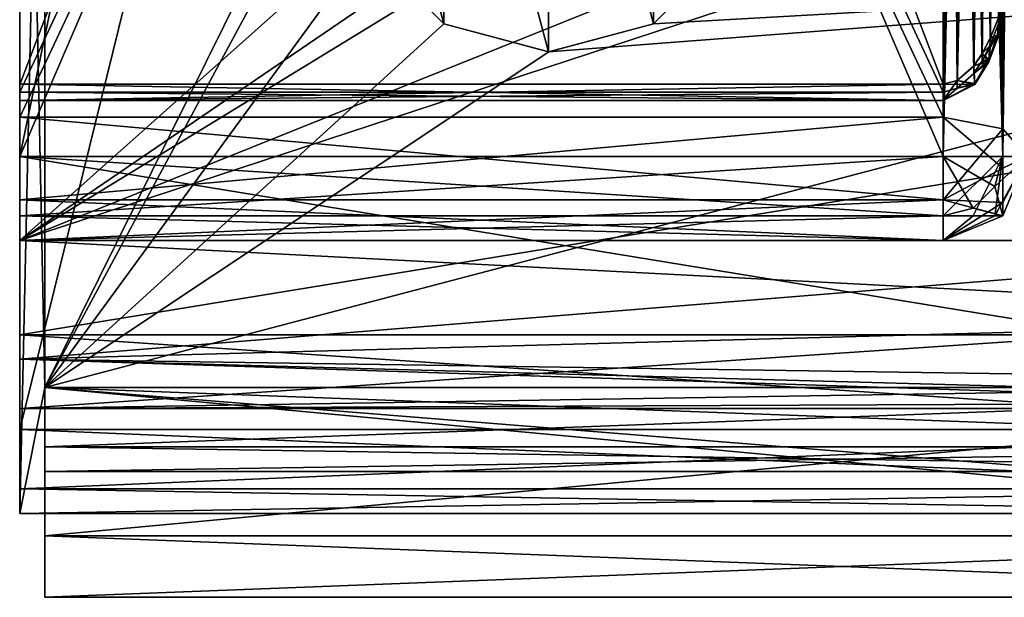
# Model space of a CAD drawing. Header units: millimetres. Extents: x -20.3 to 57, y -36.5 to 36.5.
# Tile 1 of 205: x -20.3 to -8.6, y -36.5 to -29.6. Entities that reach past the tile are written whole.
import ezdxf

# ---------------------------------------------------------------- set-up
doc = ezdxf.new("R2010")
doc.units = ezdxf.units.MM
doc.header["$LTSCALE"] = 81.481481
for name, color, linetype in [('109', 7, 'CONTINUOUS'), ('113', 7, 'CONTINUOUS'), ('114', 7, 'CONTINUOUS'), ('115', 7, 'CONTINUOUS'), ('116', 7, 'CONTINUOUS'), ('117', 7, 'CONTINUOUS'), ('123', 7, 'CONTINUOUS'), ('126', 7, 'CONTINUOUS'), ('141', 7, 'CONTINUOUS'), ('146', 7, 'CONTINUOUS'), ('147', 7, 'CONTINUOUS'), ('16', 7, 'CONTINUOUS'), ('17', 7, 'CONTINUOUS'), ('18', 7, 'CONTINUOUS'), ('192', 7, 'CONTINUOUS'), ('193', 7, 'CONTINUOUS'), ('194', 7, 'CONTINUOUS'), ('213', 7, 'CONTINUOUS'), ('223', 7, 'CONTINUOUS'), ('228', 7, 'CONTINUOUS'), ('229', 7, 'CONTINUOUS'), ('231', 7, 'CONTINUOUS'), ('233', 7, 'CONTINUOUS'), ('234', 7, 'CONTINUOUS'), ('242', 7, 'CONTINUOUS'), ('243', 7, 'CONTINUOUS'), ('244', 7, 'CONTINUOUS'), ('245', 7, 'CONTINUOUS'), ('251', 7, 'CONTINUOUS'), ('252', 7, 'CONTINUOUS'), ('270', 7, 'CONTINUOUS'), ('275', 7, 'CONTINUOUS'), ('276', 7, 'CONTINUOUS'), ('277', 7, 'CONTINUOUS'), ('278', 7, 'CONTINUOUS'), ('279', 7, 'CONTINUOUS'), ('280', 7, 'CONTINUOUS'), ('284', 7, 'CONTINUOUS'), ('285', 7, 'CONTINUOUS'), ('286', 7, 'CONTINUOUS'), ('314', 7, 'CONTINUOUS'), ('315', 7, 'CONTINUOUS'), ('316', 7, 'CONTINUOUS'), ('374', 7, 'CONTINUOUS'), ('382', 7, 'CONTINUOUS'), ('383', 7, 'CONTINUOUS'), ('384', 7, 'CONTINUOUS'), ('385', 7, 'CONTINUOUS'), ('387', 7, 'CONTINUOUS'), ('408', 7, 'CONTINUOUS'), ('413', 7, 'CONTINUOUS'), ('414', 7, 'CONTINUOUS'), ('415', 7, 'CONTINUOUS'), ('416', 7, 'CONTINUOUS'), ('417', 7, 'CONTINUOUS'), ('418', 7, 'CONTINUOUS'), ('419', 7, 'CONTINUOUS'), ('420', 7, 'CONTINUOUS'), ('421', 7, 'CONTINUOUS'), ('59', 7, 'CONTINUOUS'), ('82', 7, 'CONTINUOUS'), ('84', 7, 'CONTINUOUS'), ('87', 7, 'CONTINUOUS'), ('88', 7, 'CONTINUOUS'), ('92', 7, 'CONTINUOUS'), ('96', 7, 'CONTINUOUS'), ('97', 7, 'CONTINUOUS')]:
    doc.layers.add(name, color=color, linetype=linetype)

msp = doc.modelspace()

# ---------------------------------------------------------------- linework, layer by layer
at = {"layer": '109', "linetype": 'CONTINUOUS'}
for points in [[(-1, -29, 209), (-1, -34, 209), (-20, -22, 209), (-1, -29, 209)], [(-20, -22, 209), (-1, -34, 209), (-20, -34, 209), (-20, -22, 209)]]:
    msp.add_3dface(points, dxfattribs=at)
at = {"layer": '113', "linetype": 'CONTINUOUS'}
for points in [[(-20, -34, 210.5), (-20, -22, 210.5), (-20, -34, 209), (-20, -34, 210.5)], [(-20, -22, 210.5), (-20, -22, 209), (-20, -34, 209), (-20, -22, 210.5)]]:
    msp.add_3dface(points, dxfattribs=at)
at = {"layer": '114', "linetype": 'CONTINUOUS'}
for points in [[(-20, -35.768, 209.768), (-20, -34, 210.5), (-20, -34, 209), (-20, -35.768, 209.768)], [(-20, -35.768, 209.768), (-20, -34, 209), (-20, -34.707, 208.707), (-20, -35.768, 209.768)], [(-20, -35, 208), (-20, -35.768, 209.768), (-20, -34.707, 208.707), (-20, -35, 208)], [(-20, -36.5, 208), (-20, -35.768, 209.768), (-20, -35, 208), (-20, -36.5, 208)]]:
    msp.add_3dface(points, dxfattribs=at)
at = {"layer": '115', "linetype": 'CONTINUOUS'}
for points in [[(-20, -36.5, -208), (-20, -36.5, 208), (-20, -35, -208), (-20, -36.5, -208)], [(-20, -36.5, 208), (-20, -35, 208), (-20, -35, -208), (-20, -36.5, 208)]]:
    msp.add_3dface(points, dxfattribs=at)
at = {"layer": '116', "linetype": 'CONTINUOUS'}
for points in [[(-20, -35.768, -209.768), (-20, -36.5, -208), (-20, -34, -209), (-20, -35.768, -209.768)], [(-20, -34, -209), (-20, -36.5, -208), (-20, -34.707, -208.707), (-20, -34, -209)], [(-20, -34, -210.5), (-20, -35.768, -209.768), (-20, -34, -209), (-20, -34, -210.5)], [(-20, -36.5, -208), (-20, -35, -208), (-20, -34.707, -208.707), (-20, -36.5, -208)]]:
    msp.add_3dface(points, dxfattribs=at)
at = {"layer": '117', "linetype": 'CONTINUOUS'}
for points in [[(-20, -22, -210.5), (-20, -34, -210.5), (-20, -22, -209), (-20, -22, -210.5)], [(-20, -34, -210.5), (-20, -34, -209), (-20, -22, -209), (-20, -34, -210.5)]]:
    msp.add_3dface(points, dxfattribs=at)
at = {"layer": '123', "color": 7, "linetype": 'CONTINUOUS'}
for points in [[(-20.3, 34.5, -213.5), (-20.3, -34.5, -213.5), (-20.3, 19.5, -210.5), (-20.3, 34.5, -213.5)], [(-20.3, -31.25, -182.3), (-20.3, 31.25, -182.3), (-20.3, -31.25, -184.3), (-20.3, -31.25, -182.3)], [(-20.3, 31.25, -182.3), (-20.3, -5.698, -184.3), (-20.3, -31.25, -184.3), (-20.3, 31.25, -182.3)], [(-20.3, 19.5, -210.5), (-20.3, -34.5, -213.5), (-20.3, 18.5, -210.483), (-20.3, 19.5, -210.5)], [(-20.3, -34.5, -213.5), (-20.3, -18.5, -210.483), (-20.3, 18.5, -208.483), (-20.3, -34.5, -213.5)], [(-20.3, 18.5, -210.483), (-20.3, -34.5, -213.5), (-20.3, 18.5, -208.483), (-20.3, 18.5, -210.483)], [(-20.3, -1.5, -206.5), (-20.3, -19.5, -208.5), (-20.3, -30.389, -206.5), (-20.3, -1.5, -206.5)], [(-20.3, -6.923, -193.559), (-20.3, -30.482, -206.124), (-20.3, -7.393, -192.676), (-20.3, -6.923, -193.559)], [(-20.3, -7.393, -192.676), (-20.3, -30.482, -206.124), (-20.3, -30.779, -205.149), (-20.3, -7.393, -192.676)], [(-20.3, -19.5, -210.5), (-20.3, -18.5, -210.483), (-20.3, -34.5, -213.5), (-20.3, -19.5, -210.5)], [(-20.3, -35.5, -210.5), (-20.3, -19.5, -210.5), (-20.3, -35.5, -212.5), (-20.3, -35.5, -210.5)], [(-20.3, -35.5, -212.5), (-20.3, -19.5, -210.5), (-20.3, -35.207, -213.207), (-20.3, -35.5, -212.5)], [(-20.3, -35.207, -213.207), (-20.3, -19.5, -210.5), (-20.3, -34.5, -213.5), (-20.3, -35.207, -213.207)], [(-20.3, -19.5, -208.5), (-20.3, -32.25, -208.5), (-20.3, -30.389, -206.5), (-20.3, -19.5, -208.5)], [(-20.3, -30.389, -206.5), (-20.3, -32.25, -208.5), (-20.3, -30.582, -206.348), (-20.3, -30.389, -206.5)], [(-20.3, -30.482, -206.124), (-20.3, -30.582, -206.348), (-20.3, -30.779, -205.149), (-20.3, -30.482, -206.124)], [(-20.3, -30.582, -206.348), (-20.3, -32.25, -208.5), (-20.3, -30.779, -205.149), (-20.3, -30.582, -206.348)], [(-20.3, -30.779, -205.149), (-20.3, -32.25, -208.5), (-20.3, -31.764, -205.124), (-20.3, -30.779, -205.149)], [(-20.3, -33.371, -183.179), (-20.3, -31.25, -182.3), (-20.3, -32.25, -185.3), (-20.3, -33.371, -183.179)], [(-20.3, -32.25, -185.3), (-20.3, -31.25, -182.3), (-20.3, -31.957, -184.593), (-20.3, -32.25, -185.3)], [(-20.3, -31.957, -184.593), (-20.3, -31.25, -182.3), (-20.3, -31.25, -184.3), (-20.3, -31.957, -184.593)], [(-20.3, -31.764, -205.124), (-20.3, -32.25, -208.5), (-20.3, -32.25, -204.267), (-20.3, -31.764, -205.124)], [(-20.3, -33.664, -207.914), (-20.3, -33.371, -183.179), (-20.3, -32.25, -185.3), (-20.3, -33.664, -207.914)], [(-20.3, -32.25, -208.5), (-20.3, -33.664, -207.914), (-20.3, -32.25, -204.267), (-20.3, -32.25, -208.5)], [(-20.3, -32.25, -204.267), (-20.3, -33.664, -207.914), (-20.3, -32.25, -185.3), (-20.3, -32.25, -204.267)], [(-20.3, -34.25, -185.3), (-20.3, -33.371, -183.179), (-20.3, -34.25, -206.5), (-20.3, -34.25, -185.3)], [(-20.3, -34.25, -206.5), (-20.3, -33.371, -183.179), (-20.3, -33.664, -207.914), (-20.3, -34.25, -206.5)]]:
    msp.add_3dface(points, dxfattribs=at)
at = {"layer": '126', "linetype": 'CONTINUOUS'}
for points in [[(-20, -22, -209), (-20, -34, -209), (-16.163, -26.246, -209), (-20, -22, -209)], [(-16.163, -26.246, -209), (-20, -34, -209), (-16.5, -27.5, -209), (-16.163, -26.246, -209)], [(-16.5, -27.5, -209), (-20, -34, -209), (-16.165, -28.75, -209), (-16.5, -27.5, -209)], [(-16.165, -28.75, -209), (-20, -34, -209), (-15.249, -29.666, -209), (-16.165, -28.75, -209)], [(-12.751, -29.666, -209), (-1, -29, -209), (-11.837, -28.754, -209), (-12.751, -29.666, -209)], [(-1, -34, -209), (-1, -29, -209), (-20, -34, -209), (-1, -34, -209)], [(-20, -34, -209), (-1, -29, -209), (-13.997, -30, -209), (-20, -34, -209)], [(-13.997, -30, -209), (-1, -29, -209), (-12.751, -29.666, -209), (-13.997, -30, -209)], [(-15.249, -29.666, -209), (-20, -34, -209), (-13.997, -30, -209), (-15.249, -29.666, -209)]]:
    msp.add_3dface(points, dxfattribs=at)
at = {"layer": '141', "color": 7, "linetype": 'CONTINUOUS'}
for points in [[(-20.3, -34.25, -185.3), (-20.3, -34.25, -206.5), (-7.3, -34.25, -185.3), (-20.3, -34.25, -185.3)], [(-20.3, -34.25, -206.5), (-2.3, -34.25, -206.5), (-2.3, -34.25, -205.8), (-20.3, -34.25, -206.5)], [(-20.3, -34.25, -206.5), (-2.3, -34.25, -205.8), (-7.3, -34.25, -205.8), (-20.3, -34.25, -206.5)], [(-20.3, -34.25, -206.5), (-7.3, -34.25, -205.8), (-7.3, -34.25, -185.3), (-20.3, -34.25, -206.5)]]:
    msp.add_3dface(points, dxfattribs=at)
at = {"layer": '146', "color": 7, "linetype": 'CONTINUOUS'}
for points in [[(-20.3, 31.25, -182.3), (-20.3, -31.25, -182.3), (-7.3, 31.25, -182.3), (-20.3, 31.25, -182.3)], [(-20.3, -31.25, -182.3), (-7.3, -31.25, -182.3), (-7.3, 31.25, -182.3), (-20.3, -31.25, -182.3)]]:
    msp.add_3dface(points, dxfattribs=at)
at = {"layer": '147', "color": 7, "linetype": 'CONTINUOUS'}
for points in [[(-20.3, -31.25, -182.3), (-20.3, -33.371, -183.179), (-7.3, -31.25, -182.3), (-20.3, -31.25, -182.3)], [(-20.3, -33.371, -183.179), (-7.3, -33.371, -183.179), (-7.3, -31.25, -182.3), (-20.3, -33.371, -183.179)], [(-20.3, -33.371, -183.179), (-20.3, -34.25, -185.3), (-7.3, -33.371, -183.179), (-20.3, -33.371, -183.179)], [(-20.3, -34.25, -185.3), (-7.3, -34.25, -185.3), (-7.3, -33.371, -183.179), (-20.3, -34.25, -185.3)]]:
    msp.add_3dface(points, dxfattribs=at)
at = {"layer": '16', "linetype": 'CONTINUOUS'}
for points in [[(-1, -36.5, -208), (-1, -36.5, 208), (-20, -36.5, -208), (-1, -36.5, -208)], [(-20, -36.5, -208), (-1, -36.5, 208), (-20, -36.5, 208), (-20, -36.5, -208)]]:
    msp.add_3dface(points, dxfattribs=at)
at = {"layer": '17', "linetype": 'CONTINUOUS'}
for points in [[(-20, -34, -210.5), (-1, -34, -210.5), (-1, -35.768, -209.768), (-20, -34, -210.5)], [(-20, -35.768, -209.768), (-20, -34, -210.5), (-1, -35.768, -209.768), (-20, -35.768, -209.768)], [(-1, -36.5, -208), (-20, -36.5, -208), (-20, -35.768, -209.768), (-1, -36.5, -208)], [(-1, -36.5, -208), (-20, -35.768, -209.768), (-1, -35.768, -209.768), (-1, -36.5, -208)]]:
    msp.add_3dface(points, dxfattribs=at)
at = {"layer": '18', "color": 7, "linetype": 'CONTINUOUS'}
for points in [[(-20.3, -35.5, -210.5), (-20, -34, -210.5), (-20.3, -19.5, -210.5), (-20.3, -35.5, -210.5)], [(-20.3, -19.5, -210.5), (-20, -34, -210.5), (-20, -22, -210.5), (-20.3, -19.5, -210.5)], [(-1.3, -35.5, -210.5), (-20, -34, -210.5), (-20.3, -35.5, -210.5), (-1.3, -35.5, -210.5)], [(-1, -34, -210.5), (-20, -34, -210.5), (-1.3, -35.5, -210.5), (-1, -34, -210.5)]]:
    msp.add_3dface(points, dxfattribs=at)
at = {"layer": '192', "color": 7, "linetype": 'CONTINUOUS'}
for points in [[(-20.3, -34.5, -213.5), (-20.3, 34.5, -213.5), (-3.3, -34.5, -213.5), (-20.3, -34.5, -213.5)], [(-20.3, 34.5, -213.5), (-3.3, 34.5, -213.5), (-3.3, -34.5, -213.5), (-20.3, 34.5, -213.5)]]:
    msp.add_3dface(points, dxfattribs=at)
at = {"layer": '193', "color": 7, "linetype": 'CONTINUOUS'}
for points in [[(-20.3, -35.207, -213.207), (-20.3, -34.5, -213.5), (-3.3, -35.207, -213.207), (-20.3, -35.207, -213.207)], [(-20.3, -34.5, -213.5), (-3.3, -34.5, -213.5), (-3.3, -35.207, -213.207), (-20.3, -34.5, -213.5)], [(-20.3, -35.5, -212.5), (-20.3, -35.207, -213.207), (-3.3, -35.5, -212.5), (-20.3, -35.5, -212.5)], [(-3.3, -35.5, -212.5), (-20.3, -35.207, -213.207), (-3.3, -35.207, -213.207), (-3.3, -35.5, -212.5)]]:
    msp.add_3dface(points, dxfattribs=at)
at = {"layer": '194', "color": 7, "linetype": 'CONTINUOUS'}
for points in [[(-1.3, -35.5, -210.5), (-20.3, -35.5, -210.5), (-1.886, -35.5, -211.914), (-1.3, -35.5, -210.5)], [(-20.3, -35.5, -210.5), (-20.3, -35.5, -212.5), (-3.3, -35.5, -212.5), (-20.3, -35.5, -210.5)], [(-20.3, -35.5, -210.5), (-3.3, -35.5, -212.5), (-1.886, -35.5, -211.914), (-20.3, -35.5, -210.5)]]:
    msp.add_3dface(points, dxfattribs=at)
at = {"layer": '213', "color": 7, "linetype": 'CONTINUOUS'}
for points in [[(-20.3, -33.664, -207.914), (-20.3, -32.25, -208.5), (-2.419, -33.178, -208.271), (-20.3, -33.664, -207.914)], [(-20.3, -32.25, -208.5), (-2.8, -32.25, -208.5), (-2.419, -33.178, -208.271), (-20.3, -32.25, -208.5)], [(-1.238, -33.944, -207.562), (-20.3, -33.664, -207.914), (-2.419, -33.178, -208.271), (-1.238, -33.944, -207.562)], [(-20.3, -34.25, -206.5), (-20.3, -33.664, -207.914), (-2.3, -34.25, -206.5), (-20.3, -34.25, -206.5)], [(-20.3, -33.664, -207.914), (-1.238, -33.944, -207.562), (-1.742, -34.17, -207.059), (-20.3, -33.664, -207.914)], [(-20.3, -33.664, -207.914), (-1.742, -34.17, -207.059), (-2.3, -34.25, -206.5), (-20.3, -33.664, -207.914)]]:
    msp.add_3dface(points, dxfattribs=at)
at = {"layer": '223', "color": 7, "linetype": 'CONTINUOUS'}
for points in [[(-20.3, -32.25, -208.5), (-20.3, -19.5, -208.5), (-6, -19.5, -208.5), (-20.3, -32.25, -208.5)], [(-20.3, -32.25, -208.5), (-6, -19.5, -208.5), (-6, -22.5, -208.5), (-20.3, -32.25, -208.5)], [(-20.3, -32.25, -208.5), (-6, -22.5, -208.5), (-6, -23.5, -208.5), (-20.3, -32.25, -208.5)], [(-6, -26.5, -208.5), (-20.3, -32.25, -208.5), (-6, -23.5, -208.5), (-6, -26.5, -208.5)], [(-2.8, -32.25, -208.5), (-20.3, -32.25, -208.5), (-2.8, -26.5, -208.5), (-2.8, -32.25, -208.5)], [(-2.8, -26.5, -208.5), (-20.3, -32.25, -208.5), (-6, -26.5, -208.5), (-2.8, -26.5, -208.5)]]:
    msp.add_3dface(points, dxfattribs=at)
at = {"layer": '228', "linetype": 'CONTINUOUS'}
for points in [[(-1, -34.707, -208.707), (-1, -34, -209), (-20, -34.707, -208.707), (-1, -34.707, -208.707)], [(-1, -34, -209), (-20, -34, -209), (-20, -34.707, -208.707), (-1, -34, -209)], [(-1, -35, -208), (-1, -34.707, -208.707), (-20, -35, -208), (-1, -35, -208)], [(-20, -35, -208), (-1, -34.707, -208.707), (-20, -34.707, -208.707), (-20, -35, -208)]]:
    msp.add_3dface(points, dxfattribs=at)
at = {"layer": '229', "linetype": 'CONTINUOUS'}
for points in [[(-1, -35, 208), (-1, -35, -208), (-20, -35, 208), (-1, -35, 208)], [(-20, -35, 208), (-1, -35, -208), (-20, -35, -208), (-20, -35, 208)]]:
    msp.add_3dface(points, dxfattribs=at)
at = {"layer": '231', "linetype": 'CONTINUOUS'}
for points in [[(-1, -34, 209), (-1, -34.707, 208.707), (-20, -34, 209), (-1, -34, 209)], [(-20, -34, 209), (-1, -34.707, 208.707), (-20, -34.707, 208.707), (-20, -34, 209)], [(-1, -34.707, 208.707), (-1, -35, 208), (-20, -34.707, 208.707), (-1, -34.707, 208.707)], [(-1, -35, 208), (-20, -35, 208), (-20, -34.707, 208.707), (-1, -35, 208)]]:
    msp.add_3dface(points, dxfattribs=at)
at = {"layer": '233', "color": 7, "linetype": 'CONTINUOUS'}
for points in [[(-13.997, -25, -210.5), (-15.249, -25.334, -210.5), (-14.003, -30, -210.5), (-13.997, -25, -210.5)], [(-12.751, -29.666, -210.5), (-13.997, -25, -210.5), (-14.003, -30, -210.5), (-12.751, -29.666, -210.5)], [(-12.751, -25.334, -210.5), (-13.997, -25, -210.5), (-12.751, -29.666, -210.5), (-12.751, -25.334, -210.5)], [(-15.249, -25.334, -210.5), (-16.165, -26.25, -210.5), (-15.249, -29.666, -210.5), (-15.249, -25.334, -210.5)], [(-14.003, -30, -210.5), (-15.249, -25.334, -210.5), (-15.249, -29.666, -210.5), (-14.003, -30, -210.5)], [(-11.835, -28.75, -210.5), (-12.751, -25.334, -210.5), (-12.751, -29.666, -210.5), (-11.835, -28.75, -210.5)], [(-15.249, -29.666, -210.5), (-16.165, -26.25, -210.5), (-16.163, -28.754, -210.5), (-15.249, -29.666, -210.5)]]:
    msp.add_3dface(points, dxfattribs=at)
at = {"layer": '234', "linetype": 'CONTINUOUS'}
for points in [[(-16.165, -28.75, -209), (-15.249, -29.666, -209), (-16.163, -28.754, -210.5), (-16.165, -28.75, -209)], [(-15.249, -29.666, -209), (-15.249, -29.666, -210.5), (-16.163, -28.754, -210.5), (-15.249, -29.666, -209)], [(-11.837, -28.754, -209), (-11.835, -28.75, -210.5), (-12.751, -29.666, -210.5), (-11.837, -28.754, -209)], [(-12.751, -29.666, -209), (-11.837, -28.754, -209), (-12.751, -29.666, -210.5), (-12.751, -29.666, -209)], [(-15.249, -29.666, -209), (-13.997, -30, -209), (-14.003, -30, -210.5), (-15.249, -29.666, -209)], [(-15.249, -29.666, -209), (-14.003, -30, -210.5), (-15.249, -29.666, -210.5), (-15.249, -29.666, -209)], [(-13.997, -30, -209), (-12.751, -29.666, -210.5), (-14.003, -30, -210.5), (-13.997, -30, -209)], [(-13.997, -30, -209), (-12.751, -29.666, -209), (-12.751, -29.666, -210.5), (-13.997, -30, -209)]]:
    msp.add_3dface(points, dxfattribs=at)
at = {"layer": '242', "color": 7, "linetype": 'CONTINUOUS'}
for points in [[(-20.3, -30.482, -206.124), (-20.3, -6.923, -193.559), (-9.3, -30.482, -206.124), (-20.3, -30.482, -206.124)], [(-20.3, -6.923, -193.559), (-9.3, -6.923, -193.559), (-9.3, -30.482, -206.124), (-20.3, -6.923, -193.559)]]:
    msp.add_3dface(points, dxfattribs=at)
at = {"layer": '243', "color": 7, "linetype": 'CONTINUOUS'}
for points in [[(-20.3, -30.389, -206.5), (-20.3, -30.582, -206.348), (-9.3, -30.387, -206.5), (-20.3, -30.389, -206.5)], [(-9.3, -30.387, -206.5), (-20.3, -30.582, -206.348), (-9.3, -30.582, -206.348), (-9.3, -30.387, -206.5)], [(-20.3, -30.582, -206.348), (-20.3, -30.482, -206.124), (-9.3, -30.582, -206.348), (-20.3, -30.582, -206.348)], [(-20.3, -30.482, -206.124), (-9.3, -30.482, -206.124), (-9.3, -30.582, -206.348), (-20.3, -30.482, -206.124)]]:
    msp.add_3dface(points, dxfattribs=at)
at = {"layer": '244', "color": 7, "linetype": 'CONTINUOUS'}
for points in [[(-8.544, -29.343, -205.908), (-8.58, -29.56, -205.985), (-8.638, -29.658, -205.968), (-8.544, -29.343, -205.908)], [(-8.638, -29.658, -205.968), (-8.654, -29.842, -206.078), (-8.737, -29.91, -206.015), (-8.638, -29.658, -205.968)], [(-8.736, -29.83, -206.326), (-8.654, -29.842, -206.078), (-8.638, -29.585, -206.249), (-8.736, -29.83, -206.326)], [(-8.58, -29.56, -205.985), (-8.654, -29.842, -206.078), (-8.638, -29.658, -205.968), (-8.58, -29.56, -205.985)], [(-8.654, -29.842, -206.078), (-8.58, -29.56, -205.985), (-8.638, -29.585, -206.249), (-8.654, -29.842, -206.078)], [(-8.837, -30.023, -206.386), (-8.654, -29.842, -206.078), (-8.736, -29.83, -206.326), (-8.837, -30.023, -206.386)], [(-8.758, -30.12, -206.175), (-8.654, -29.842, -206.078), (-8.837, -30.023, -206.386), (-8.758, -30.12, -206.175)], [(-8.654, -29.842, -206.078), (-8.758, -30.12, -206.175), (-8.737, -29.91, -206.015), (-8.654, -29.842, -206.078)], [(-8.737, -29.91, -206.015), (-8.758, -30.12, -206.175), (-8.837, -30.108, -206.053), (-8.737, -29.91, -206.015)], [(-8.837, -30.108, -206.053), (-8.758, -30.12, -206.175), (-8.938, -30.258, -206.081), (-8.837, -30.108, -206.053)], [(-8.758, -30.12, -206.175), (-8.926, -30.392, -206.275), (-8.938, -30.258, -206.081), (-8.758, -30.12, -206.175)], [(-8.937, -30.17, -206.432), (-8.758, -30.12, -206.175), (-8.837, -30.023, -206.386), (-8.937, -30.17, -206.432)], [(-8.926, -30.392, -206.275), (-8.758, -30.12, -206.175), (-8.937, -30.17, -206.432), (-8.926, -30.392, -206.275)], [(-9.133, -30.342, -206.486), (-8.926, -30.392, -206.275), (-8.937, -30.17, -206.432), (-9.133, -30.342, -206.486)], [(-9.3, -30.387, -206.5), (-8.926, -30.392, -206.275), (-9.133, -30.342, -206.486), (-9.3, -30.387, -206.5)], [(-8.938, -30.258, -206.081), (-8.926, -30.392, -206.275), (-9.133, -30.435, -206.115), (-8.938, -30.258, -206.081)], [(-9.3, -30.387, -206.5), (-9.3, -30.582, -206.348), (-8.926, -30.392, -206.275), (-9.3, -30.387, -206.5)], [(-8.926, -30.392, -206.275), (-9.3, -30.582, -206.348), (-9.133, -30.435, -206.115), (-8.926, -30.392, -206.275)], [(-9.3, -30.582, -206.348), (-9.3, -30.482, -206.124), (-9.133, -30.435, -206.115), (-9.3, -30.582, -206.348)]]:
    msp.add_3dface(points, dxfattribs=at)
at = {"layer": '245', "color": 7, "linetype": 'CONTINUOUS'}
for points in [[(-9.3, -30.387, -206.5), (-9.133, -30.342, -206.486), (-9.3, -1.5, -206.5), (-9.3, -30.387, -206.5)], [(-9.133, -30.342, -206.486), (-8.937, -30.17, -206.432), (-9.3, -1.5, -206.5), (-9.133, -30.342, -206.486)], [(-8.937, -30.17, -206.432), (-8.837, -30.023, -206.386), (-9.3, -1.5, -206.5), (-8.937, -30.17, -206.432)], [(-8.837, -30.023, -206.386), (-8.736, -29.83, -206.326), (-9.3, -1.5, -206.5), (-8.837, -30.023, -206.386)], [(-8.736, -29.83, -206.326), (-8.638, -29.585, -206.249), (-9.3, -1.5, -206.5), (-8.736, -29.83, -206.326)]]:
    msp.add_3dface(points, dxfattribs=at)
at = {"layer": '251', "color": 7, "linetype": 'CONTINUOUS'}
for points in [[(-20.3, -1.5, -206.5), (-20.3, -30.389, -206.5), (-9.3, -1.5, -206.5), (-20.3, -1.5, -206.5)], [(-20.3, -30.389, -206.5), (-9.3, -30.387, -206.5), (-9.3, -1.5, -206.5), (-20.3, -30.389, -206.5)]]:
    msp.add_3dface(points, dxfattribs=at)
at = {"layer": '252', "color": 7, "linetype": 'CONTINUOUS'}
for points in [[(-9.3, -6.923, -193.559), (-8.593, -6.785, -193.817), (-9.3, -30.482, -206.124), (-9.3, -6.923, -193.559)], [(-9.3, -30.482, -206.124), (-8.593, -6.785, -193.817), (-9.133, -30.435, -206.115), (-9.3, -30.482, -206.124)], [(-8.593, -6.785, -193.817), (-8.938, -30.258, -206.081), (-9.133, -30.435, -206.115), (-8.593, -6.785, -193.817)], [(-8.593, -6.785, -193.817), (-8.837, -30.108, -206.053), (-8.938, -30.258, -206.081), (-8.593, -6.785, -193.817)], [(-8.593, -6.785, -193.817), (-8.737, -29.91, -206.015), (-8.837, -30.108, -206.053), (-8.593, -6.785, -193.817)], [(-8.593, -6.785, -193.817), (-8.638, -29.658, -205.968), (-8.737, -29.91, -206.015), (-8.593, -6.785, -193.817)], [(-8.593, -6.785, -193.817), (-8.544, -29.343, -205.908), (-8.638, -29.658, -205.968), (-8.593, -6.785, -193.817)]]:
    msp.add_3dface(points, dxfattribs=at)
at = {"layer": '270', "color": 7, "linetype": 'CONTINUOUS'}
for points in [[(-20.3, -31.25, -184.3), (-20.3, -5.698, -184.3), (-9.3, -31.25, -184.3), (-20.3, -31.25, -184.3)], [(-20.3, -5.698, -184.3), (-9.3, -5.698, -184.3), (-9.3, -31.25, -184.3), (-20.3, -5.698, -184.3)]]:
    msp.add_3dface(points, dxfattribs=at)
at = {"layer": '275', "color": 7, "linetype": 'CONTINUOUS'}
for points in [[(-9.3, -31.25, -184.3), (-9.3, -5.698, -184.3), (-9.04, -5.756, -184.334), (-9.3, -31.25, -184.3)], [(-9.3, -31.25, -184.3), (-9.04, -5.756, -184.334), (-8.743, -5.982, -184.469), (-9.3, -31.25, -184.3)], [(-9.3, -31.25, -184.3), (-8.743, -5.982, -184.469), (-8.593, -31.25, -184.593), (-9.3, -31.25, -184.3)], [(-8.743, -5.982, -184.469), (-8.589, -6.188, -184.597), (-8.593, -31.25, -184.593), (-8.743, -5.982, -184.469)], [(-8.589, -6.188, -184.597), (-8.508, -6.332, -184.69), (-8.593, -31.25, -184.593), (-8.589, -6.188, -184.597)], [(-8.508, -6.332, -184.69), (-8.445, -6.473, -184.782), (-8.593, -31.25, -184.593), (-8.508, -6.332, -184.69)], [(-8.445, -6.473, -184.782), (-8.338, -6.835, -185.027), (-8.593, -31.25, -184.593), (-8.445, -6.473, -184.782)], [(-8.338, -6.835, -185.027), (-8.3, -7.215, -185.3), (-8.593, -31.25, -184.593), (-8.338, -6.835, -185.027)], [(-8.3, -7.215, -185.3), (-8.3, -31.25, -185.3), (-8.593, -31.25, -184.593), (-8.3, -7.215, -185.3)]]:
    msp.add_3dface(points, dxfattribs=at)
at = {"layer": '276', "color": 7, "linetype": 'CONTINUOUS'}
for points in [[(-9.3, -31.25, -184.3), (-8.593, -31.25, -184.593), (-9.3, -31.957, -184.593), (-9.3, -31.25, -184.3)], [(-9.3, -31.957, -184.593), (-8.593, -31.25, -184.593), (-8.946, -31.957, -184.688), (-9.3, -31.957, -184.593)], [(-8.946, -31.957, -184.688), (-8.593, -31.25, -184.593), (-8.688, -31.957, -184.946), (-8.946, -31.957, -184.688)], [(-8.593, -31.25, -184.593), (-8.3, -31.25, -185.3), (-8.688, -31.957, -184.946), (-8.593, -31.25, -184.593)], [(-8.688, -31.957, -184.946), (-8.3, -31.25, -185.3), (-8.593, -31.957, -185.3), (-8.688, -31.957, -184.946)], [(-9.3, -31.957, -184.593), (-8.946, -31.957, -184.688), (-9.3, -32.25, -185.3), (-9.3, -31.957, -184.593)], [(-8.946, -31.957, -184.688), (-8.688, -31.957, -184.946), (-9.3, -32.25, -185.3), (-8.946, -31.957, -184.688)], [(-8.688, -31.957, -184.946), (-8.593, -31.957, -185.3), (-9.3, -32.25, -185.3), (-8.688, -31.957, -184.946)]]:
    msp.add_3dface(points, dxfattribs=at)
at = {"layer": '277', "color": 7, "linetype": 'CONTINUOUS'}
for points in [[(-20.3, -31.957, -184.593), (-20.3, -31.25, -184.3), (-9.3, -31.957, -184.593), (-20.3, -31.957, -184.593)], [(-20.3, -31.25, -184.3), (-9.3, -31.25, -184.3), (-9.3, -31.957, -184.593), (-20.3, -31.25, -184.3)], [(-20.3, -32.25, -185.3), (-20.3, -31.957, -184.593), (-9.3, -32.25, -185.3), (-20.3, -32.25, -185.3)], [(-20.3, -31.957, -184.593), (-9.3, -31.957, -184.593), (-9.3, -32.25, -185.3), (-20.3, -31.957, -184.593)]]:
    msp.add_3dface(points, dxfattribs=at)
at = {"layer": '278', "color": 7, "linetype": 'CONTINUOUS'}
for points in [[(-20.3, -32.25, -204.267), (-20.3, -32.25, -185.3), (-9.3, -32.25, -204.267), (-20.3, -32.25, -204.267)], [(-20.3, -32.25, -185.3), (-9.3, -32.25, -185.3), (-9.3, -32.25, -204.267), (-20.3, -32.25, -185.3)]]:
    msp.add_3dface(points, dxfattribs=at)
at = {"layer": '279', "color": 7, "linetype": 'CONTINUOUS'}
for points in [[(-20.3, -30.779, -205.149), (-20.3, -31.764, -205.124), (-9.3, -30.779, -205.149), (-20.3, -30.779, -205.149)], [(-9.3, -30.779, -205.149), (-20.3, -31.764, -205.124), (-9.3, -31.764, -205.124), (-9.3, -30.779, -205.149)], [(-20.3, -31.764, -205.124), (-20.3, -32.25, -204.267), (-9.3, -31.764, -205.124), (-20.3, -31.764, -205.124)], [(-20.3, -32.25, -204.267), (-9.3, -32.25, -204.267), (-9.3, -31.764, -205.124), (-20.3, -32.25, -204.267)]]:
    msp.add_3dface(points, dxfattribs=at)
at = {"layer": '280', "color": 7, "linetype": 'CONTINUOUS'}
for points in [[(-20.3, -7.393, -192.676), (-20.3, -30.779, -205.149), (-9.3, -7.393, -192.676), (-20.3, -7.393, -192.676)], [(-20.3, -30.779, -205.149), (-9.3, -30.779, -205.149), (-9.3, -7.393, -192.676), (-20.3, -30.779, -205.149)]]:
    msp.add_3dface(points, dxfattribs=at)
at = {"layer": '284', "color": 7, "linetype": 'CONTINUOUS'}
for points in [[(-9.3, -7.393, -192.676), (-9.3, -30.779, -205.149), (-8.593, -30.917, -204.891), (-9.3, -7.393, -192.676)], [(-8.593, -7.531, -192.418), (-9.3, -7.393, -192.676), (-8.593, -30.917, -204.891), (-8.593, -7.531, -192.418)], [(-8.3, -31.25, -204.267), (-8.3, -7.864, -191.794), (-8.593, -7.531, -192.418), (-8.3, -31.25, -204.267)], [(-8.3, -31.25, -204.267), (-8.593, -7.531, -192.418), (-8.593, -30.917, -204.891), (-8.3, -31.25, -204.267)]]:
    msp.add_3dface(points, dxfattribs=at)
at = {"layer": '285', "color": 7, "linetype": 'CONTINUOUS'}
for points in [[(-9.3, -30.779, -205.149), (-9.3, -31.764, -205.124), (-8.593, -30.917, -204.891), (-9.3, -30.779, -205.149)], [(-8.593, -30.917, -204.891), (-9.3, -31.764, -205.124), (-8.593, -31.388, -204.96), (-8.593, -30.917, -204.891)], [(-8.3, -31.25, -204.267), (-8.593, -30.917, -204.891), (-8.593, -31.388, -204.96), (-8.3, -31.25, -204.267)], [(-8.593, -31.957, -204.267), (-8.3, -31.25, -204.267), (-8.593, -31.797, -204.715), (-8.593, -31.957, -204.267)], [(-8.593, -31.797, -204.715), (-8.3, -31.25, -204.267), (-8.593, -31.388, -204.96), (-8.593, -31.797, -204.715)], [(-9.3, -31.764, -205.124), (-8.593, -31.797, -204.715), (-8.593, -31.388, -204.96), (-9.3, -31.764, -205.124)], [(-9.3, -31.764, -205.124), (-9.3, -32.25, -204.267), (-8.593, -31.797, -204.715), (-9.3, -31.764, -205.124)], [(-9.3, -32.25, -204.267), (-8.593, -31.957, -204.267), (-8.593, -31.797, -204.715), (-9.3, -32.25, -204.267)]]:
    msp.add_3dface(points, dxfattribs=at)
at = {"layer": '286', "color": 7, "linetype": 'CONTINUOUS'}
for points in [[(-8.3, -31.25, -185.3), (-8.3, -31.25, -204.267), (-8.593, -31.957, -204.267), (-8.3, -31.25, -185.3)], [(-8.593, -31.957, -185.3), (-8.3, -31.25, -185.3), (-8.593, -31.957, -204.267), (-8.593, -31.957, -185.3)], [(-9.3, -32.25, -185.3), (-8.593, -31.957, -185.3), (-9.3, -32.25, -204.267), (-9.3, -32.25, -185.3)], [(-9.3, -32.25, -204.267), (-8.593, -31.957, -185.3), (-8.593, -31.957, -204.267), (-9.3, -32.25, -204.267)]]:
    msp.add_3dface(points, dxfattribs=at)
at = {"layer": '314', "color": 7, "linetype": 'CONTINUOUS'}
for points in [[(-20.3, -35.5, 212.5), (-20.3, -35.5, 210.5), (-1.3, -35.5, 210.5), (-20.3, -35.5, 212.5)], [(-20.3, -35.5, 212.5), (-1.3, -35.5, 210.5), (-3.3, -35.5, 212.5), (-20.3, -35.5, 212.5)]]:
    msp.add_3dface(points, dxfattribs=at)
at = {"layer": '315', "color": 7, "linetype": 'CONTINUOUS'}
for points in [[(-20.3, -34.5, 213.5), (-20.3, -35.207, 213.207), (-3.3, -34.5, 213.5), (-20.3, -34.5, 213.5)], [(-3.3, -34.5, 213.5), (-20.3, -35.207, 213.207), (-3.3, -35.207, 213.207), (-3.3, -34.5, 213.5)], [(-20.3, -35.207, 213.207), (-20.3, -35.5, 212.5), (-3.3, -35.207, 213.207), (-20.3, -35.207, 213.207)], [(-20.3, -35.5, 212.5), (-3.3, -35.5, 212.5), (-3.3, -35.207, 213.207), (-20.3, -35.5, 212.5)]]:
    msp.add_3dface(points, dxfattribs=at)
at = {"layer": '316', "color": 7, "linetype": 'CONTINUOUS'}
for points in [[(-20.3, 34.5, 213.5), (-20.3, -34.5, 213.5), (-3.3, 34.5, 213.5), (-20.3, 34.5, 213.5)], [(-20.3, -34.5, 213.5), (-3.3, -34.5, 213.5), (-3.3, 34.5, 213.5), (-20.3, -34.5, 213.5)]]:
    msp.add_3dface(points, dxfattribs=at)
at = {"layer": '374', "color": 7, "linetype": 'CONTINUOUS'}
for points in [[(-8.593, -6.785, 193.817), (-9.3, -6.923, 193.559), (-8.638, -29.655, 205.967), (-8.593, -6.785, 193.817)], [(-8.543, -29.34, 205.908), (-8.593, -6.785, 193.817), (-8.638, -29.655, 205.967), (-8.543, -29.34, 205.908)], [(-8.638, -29.655, 205.967), (-9.3, -6.923, 193.559), (-8.736, -29.908, 206.015), (-8.638, -29.655, 205.967)], [(-8.736, -29.908, 206.015), (-9.3, -6.923, 193.559), (-8.837, -30.107, 206.053), (-8.736, -29.908, 206.015)], [(-8.837, -30.107, 206.053), (-9.3, -6.923, 193.559), (-8.937, -30.257, 206.081), (-8.837, -30.107, 206.053)], [(-8.937, -30.257, 206.081), (-9.3, -6.923, 193.559), (-9.133, -30.435, 206.115), (-8.937, -30.257, 206.081)], [(-9.133, -30.435, 206.115), (-9.3, -6.923, 193.559), (-9.3, -30.482, 206.124), (-9.133, -30.435, 206.115)]]:
    msp.add_3dface(points, dxfattribs=at)
at = {"layer": '382', "color": 7, "linetype": 'CONTINUOUS'}
for points in [[(-20.3, -30.387, 206.5), (-20.3, -1.5, 206.5), (-9.3, -30.387, 206.5), (-20.3, -30.387, 206.5)], [(-20.3, -1.5, 206.5), (-9.3, -1.5, 206.5), (-9.3, -30.387, 206.5), (-20.3, -1.5, 206.5)]]:
    msp.add_3dface(points, dxfattribs=at)
at = {"layer": '383', "color": 7, "linetype": 'CONTINUOUS'}
for points in [[(-20.3, -30.581, 206.349), (-20.3, -30.387, 206.5), (-9.3, -30.582, 206.349), (-20.3, -30.581, 206.349)], [(-20.3, -30.387, 206.5), (-9.3, -30.387, 206.5), (-9.3, -30.582, 206.349), (-20.3, -30.387, 206.5)], [(-20.3, -30.483, 206.124), (-20.3, -30.581, 206.349), (-9.3, -30.482, 206.124), (-20.3, -30.483, 206.124)], [(-9.3, -30.482, 206.124), (-20.3, -30.581, 206.349), (-9.3, -30.582, 206.349), (-9.3, -30.482, 206.124)]]:
    msp.add_3dface(points, dxfattribs=at)
at = {"layer": '384', "color": 7, "linetype": 'CONTINUOUS'}
for points in [[(-8.543, -29.34, 205.908), (-8.638, -29.655, 205.967), (-8.58, -29.509, 206.188), (-8.543, -29.34, 205.908)], [(-8.638, -29.655, 205.967), (-8.654, -29.801, 206.239), (-8.58, -29.509, 206.188), (-8.638, -29.655, 205.967)], [(-8.58, -29.509, 206.188), (-8.654, -29.801, 206.239), (-8.638, -29.587, 206.25), (-8.58, -29.509, 206.188)], [(-8.638, -29.587, 206.25), (-8.654, -29.801, 206.239), (-8.737, -29.832, 206.326), (-8.638, -29.587, 206.25)], [(-8.638, -29.655, 205.967), (-8.736, -29.908, 206.015), (-8.654, -29.801, 206.239), (-8.638, -29.655, 205.967)], [(-8.736, -29.908, 206.015), (-8.837, -30.107, 206.053), (-8.654, -29.801, 206.239), (-8.736, -29.908, 206.015)], [(-8.837, -30.107, 206.053), (-8.758, -30.093, 206.285), (-8.654, -29.801, 206.239), (-8.837, -30.107, 206.053)], [(-8.737, -29.832, 206.326), (-8.758, -30.093, 206.285), (-8.837, -30.025, 206.387), (-8.737, -29.832, 206.326)], [(-8.654, -29.801, 206.239), (-8.758, -30.093, 206.285), (-8.737, -29.832, 206.326), (-8.654, -29.801, 206.239)], [(-8.837, -30.025, 206.387), (-8.758, -30.093, 206.285), (-8.938, -30.171, 206.432), (-8.837, -30.025, 206.387)], [(-8.758, -30.093, 206.285), (-8.926, -30.379, 206.324), (-8.938, -30.171, 206.432), (-8.758, -30.093, 206.285)], [(-8.837, -30.107, 206.053), (-8.937, -30.257, 206.081), (-8.758, -30.093, 206.285), (-8.837, -30.107, 206.053)], [(-8.937, -30.257, 206.081), (-8.926, -30.379, 206.324), (-8.758, -30.093, 206.285), (-8.937, -30.257, 206.081)], [(-8.938, -30.171, 206.432), (-8.926, -30.379, 206.324), (-9.133, -30.342, 206.486), (-8.938, -30.171, 206.432)], [(-9.3, -30.582, 206.349), (-9.3, -30.387, 206.5), (-9.133, -30.342, 206.486), (-9.3, -30.582, 206.349)], [(-8.926, -30.379, 206.324), (-9.3, -30.582, 206.349), (-9.133, -30.342, 206.486), (-8.926, -30.379, 206.324)], [(-8.937, -30.257, 206.081), (-9.133, -30.435, 206.115), (-8.926, -30.379, 206.324), (-8.937, -30.257, 206.081)], [(-9.133, -30.435, 206.115), (-9.3, -30.482, 206.124), (-8.926, -30.379, 206.324), (-9.133, -30.435, 206.115)], [(-9.3, -30.482, 206.124), (-9.3, -30.582, 206.349), (-8.926, -30.379, 206.324), (-9.3, -30.482, 206.124)]]:
    msp.add_3dface(points, dxfattribs=at)
at = {"layer": '385', "color": 7, "linetype": 'CONTINUOUS'}
for points in [[(-9.3, -30.387, 206.5), (-9.3, -1.5, 206.5), (-8.593, -1.5, 206.207), (-9.3, -30.387, 206.5)], [(-9.133, -30.342, 206.486), (-9.3, -30.387, 206.5), (-8.593, -1.5, 206.207), (-9.133, -30.342, 206.486)], [(-8.938, -30.171, 206.432), (-9.133, -30.342, 206.486), (-8.593, -1.5, 206.207), (-8.938, -30.171, 206.432)], [(-8.837, -30.025, 206.387), (-8.938, -30.171, 206.432), (-8.593, -1.5, 206.207), (-8.837, -30.025, 206.387)], [(-8.737, -29.832, 206.326), (-8.837, -30.025, 206.387), (-8.593, -1.5, 206.207), (-8.737, -29.832, 206.326)], [(-8.638, -29.587, 206.25), (-8.737, -29.832, 206.326), (-8.593, -1.5, 206.207), (-8.638, -29.587, 206.25)]]:
    msp.add_3dface(points, dxfattribs=at)
at = {"layer": '387', "color": 7, "linetype": 'CONTINUOUS'}
for points in [[(-20.3, -6.923, 193.559), (-20.3, -30.483, 206.124), (-9.3, -6.923, 193.559), (-20.3, -6.923, 193.559)], [(-9.3, -6.923, 193.559), (-20.3, -30.483, 206.124), (-9.3, -30.482, 206.124), (-9.3, -6.923, 193.559)]]:
    msp.add_3dface(points, dxfattribs=at)
at = {"layer": '408', "color": 7, "linetype": 'CONTINUOUS'}
for points in [[(-9.041, -5.756, 184.334), (-9.3, -5.698, 184.3), (-8.593, -31.25, 184.593), (-9.041, -5.756, 184.334)], [(-8.593, -31.25, 184.593), (-9.3, -5.698, 184.3), (-9.3, -31.25, 184.3), (-8.593, -31.25, 184.593)], [(-8.743, -5.982, 184.469), (-9.041, -5.756, 184.334), (-8.593, -31.25, 184.593), (-8.743, -5.982, 184.469)], [(-8.589, -6.188, 184.597), (-8.743, -5.982, 184.469), (-8.593, -31.25, 184.593), (-8.589, -6.188, 184.597)], [(-8.3, -31.25, 185.3), (-8.589, -6.188, 184.597), (-8.593, -31.25, 184.593), (-8.3, -31.25, 185.3)], [(-8.508, -6.332, 184.69), (-8.589, -6.188, 184.597), (-8.3, -31.25, 185.3), (-8.508, -6.332, 184.69)]]:
    msp.add_3dface(points, dxfattribs=at)
at = {"layer": '413', "color": 7, "linetype": 'CONTINUOUS'}
for points in [[(-20.3, -30.779, 205.149), (-20.3, -7.393, 192.676), (-9.3, -30.779, 205.149), (-20.3, -30.779, 205.149)], [(-20.3, -7.393, 192.676), (-9.3, -7.393, 192.676), (-9.3, -30.779, 205.149), (-20.3, -7.393, 192.676)]]:
    msp.add_3dface(points, dxfattribs=at)
at = {"layer": '414', "color": 7, "linetype": 'CONTINUOUS'}
for points in [[(-20.3, -31.764, 205.124), (-20.3, -30.779, 205.149), (-9.3, -31.764, 205.124), (-20.3, -31.764, 205.124)], [(-20.3, -30.779, 205.149), (-9.3, -30.779, 205.149), (-9.3, -31.764, 205.124), (-20.3, -30.779, 205.149)], [(-20.3, -32.25, 204.267), (-20.3, -31.764, 205.124), (-9.3, -32.25, 204.267), (-20.3, -32.25, 204.267)], [(-9.3, -32.25, 204.267), (-20.3, -31.764, 205.124), (-9.3, -31.764, 205.124), (-9.3, -32.25, 204.267)]]:
    msp.add_3dface(points, dxfattribs=at)
at = {"layer": '415', "color": 7, "linetype": 'CONTINUOUS'}
for points in [[(-20.3, -32.25, 185.3), (-20.3, -32.25, 204.267), (-9.3, -32.25, 185.3), (-20.3, -32.25, 185.3)], [(-20.3, -32.25, 204.267), (-9.3, -32.25, 204.267), (-9.3, -32.25, 185.3), (-20.3, -32.25, 204.267)]]:
    msp.add_3dface(points, dxfattribs=at)
at = {"layer": '416', "color": 7, "linetype": 'CONTINUOUS'}
for points in [[(-20.3, -31.25, 184.3), (-20.3, -31.957, 184.593), (-9.3, -31.25, 184.3), (-20.3, -31.25, 184.3)], [(-9.3, -31.25, 184.3), (-20.3, -31.957, 184.593), (-9.3, -31.957, 184.593), (-9.3, -31.25, 184.3)], [(-20.3, -31.957, 184.593), (-20.3, -32.25, 185.3), (-9.3, -31.957, 184.593), (-20.3, -31.957, 184.593)], [(-20.3, -32.25, 185.3), (-9.3, -32.25, 185.3), (-9.3, -31.957, 184.593), (-20.3, -32.25, 185.3)]]:
    msp.add_3dface(points, dxfattribs=at)
at = {"layer": '417', "color": 7, "linetype": 'CONTINUOUS'}
for points in [[(-8.593, -31.25, 184.593), (-9.3, -31.25, 184.3), (-8.688, -31.604, 184.593), (-8.593, -31.25, 184.593)], [(-9.3, -31.25, 184.3), (-9.3, -31.957, 184.593), (-8.946, -31.862, 184.593), (-9.3, -31.25, 184.3)], [(-9.3, -31.25, 184.3), (-8.946, -31.862, 184.593), (-8.688, -31.604, 184.593), (-9.3, -31.25, 184.3)], [(-8.3, -31.25, 185.3), (-8.593, -31.25, 184.593), (-8.688, -31.604, 184.593), (-8.3, -31.25, 185.3)], [(-8.3, -31.25, 185.3), (-8.688, -31.604, 184.593), (-8.593, -31.957, 185.3), (-8.3, -31.25, 185.3)], [(-8.688, -31.604, 184.593), (-8.946, -31.862, 184.593), (-8.593, -31.957, 185.3), (-8.688, -31.604, 184.593)], [(-8.946, -31.862, 184.593), (-9.3, -31.957, 184.593), (-8.593, -31.957, 185.3), (-8.946, -31.862, 184.593)], [(-9.3, -31.957, 184.593), (-9.3, -32.25, 185.3), (-8.593, -31.957, 185.3), (-9.3, -31.957, 184.593)]]:
    msp.add_3dface(points, dxfattribs=at)
at = {"layer": '418', "color": 7, "linetype": 'CONTINUOUS'}
for points in [[(-8.3, -31.25, 204.267), (-8.3, -31.25, 185.3), (-8.593, -31.957, 185.3), (-8.3, -31.25, 204.267)], [(-8.3, -31.25, 204.267), (-8.593, -31.957, 185.3), (-8.593, -31.957, 204.267), (-8.3, -31.25, 204.267)], [(-9.3, -32.25, 185.3), (-9.3, -32.25, 204.267), (-8.593, -31.957, 204.267), (-9.3, -32.25, 185.3)], [(-8.593, -31.957, 185.3), (-9.3, -32.25, 185.3), (-8.593, -31.957, 204.267), (-8.593, -31.957, 185.3)]]:
    msp.add_3dface(points, dxfattribs=at)
at = {"layer": '419', "color": 7, "linetype": 'CONTINUOUS'}
for points in [[(-9.3, -31.764, 205.124), (-9.3, -30.779, 205.149), (-8.593, -31.388, 204.96), (-9.3, -31.764, 205.124)], [(-8.593, -31.388, 204.96), (-9.3, -30.779, 205.149), (-8.593, -30.917, 204.891), (-8.593, -31.388, 204.96)], [(-8.3, -31.25, 204.267), (-8.593, -31.388, 204.96), (-8.593, -30.917, 204.891), (-8.3, -31.25, 204.267)], [(-8.3, -31.25, 204.267), (-8.593, -31.957, 204.267), (-8.593, -31.797, 204.715), (-8.3, -31.25, 204.267)], [(-8.3, -31.25, 204.267), (-8.593, -31.797, 204.715), (-8.593, -31.388, 204.96), (-8.3, -31.25, 204.267)], [(-8.593, -31.797, 204.715), (-9.3, -31.764, 205.124), (-8.593, -31.388, 204.96), (-8.593, -31.797, 204.715)], [(-9.3, -32.25, 204.267), (-9.3, -31.764, 205.124), (-8.593, -31.957, 204.267), (-9.3, -32.25, 204.267)], [(-8.593, -31.957, 204.267), (-9.3, -31.764, 205.124), (-8.593, -31.797, 204.715), (-8.593, -31.957, 204.267)]]:
    msp.add_3dface(points, dxfattribs=at)
at = {"layer": '420', "color": 7, "linetype": 'CONTINUOUS'}
for points in [[(-9.3, -7.393, 192.676), (-8.593, -7.531, 192.418), (-9.3, -30.779, 205.149), (-9.3, -7.393, 192.676)], [(-9.3, -30.779, 205.149), (-8.593, -7.531, 192.418), (-8.593, -30.917, 204.891), (-9.3, -30.779, 205.149)], [(-8.593, -7.531, 192.418), (-8.3, -7.864, 191.794), (-8.593, -30.917, 204.891), (-8.593, -7.531, 192.418)], [(-8.3, -7.864, 191.794), (-8.3, -31.25, 204.267), (-8.593, -30.917, 204.891), (-8.3, -7.864, 191.794)]]:
    msp.add_3dface(points, dxfattribs=at)
at = {"layer": '421', "color": 7, "linetype": 'CONTINUOUS'}
for points in [[(-20.3, -5.698, 184.3), (-20.3, -31.25, 184.3), (-9.3, -5.698, 184.3), (-20.3, -5.698, 184.3)], [(-9.3, -5.698, 184.3), (-20.3, -31.25, 184.3), (-9.3, -31.25, 184.3), (-9.3, -5.698, 184.3)]]:
    msp.add_3dface(points, dxfattribs=at)
at = {"layer": '59', "color": 7, "linetype": 'CONTINUOUS'}
for points in [[(-20.3, -34.5, 213.5), (-20.3, 34.5, 213.5), (-20.3, -19.5, 210.5), (-20.3, -34.5, 213.5)], [(-20.3, 31.25, 182.3), (-20.3, -31.25, 182.3), (-20.3, 31.25, 184.3), (-20.3, 31.25, 182.3)], [(-20.3, -31.25, 182.3), (-20.3, 5.698, 184.3), (-20.3, 31.25, 184.3), (-20.3, -31.25, 182.3)], [(-20.3, 5.698, 184.3), (-20.3, -31.25, 182.3), (-20.3, 5.516, 184.416), (-20.3, 5.698, 184.3)], [(-20.3, 5.516, 184.416), (-20.3, -31.25, 182.3), (-20.3, -5.698, 184.3), (-20.3, 5.516, 184.416)], [(-20.3, -30.387, 206.5), (-20.3, -18.5, 208.483), (-20.3, -1.5, 206.5), (-20.3, -30.387, 206.5)], [(-20.3, -5.698, 184.3), (-20.3, -31.25, 182.3), (-20.3, -31.25, 184.3), (-20.3, -5.698, 184.3)], [(-20.3, -30.483, 206.124), (-20.3, -6.923, 193.559), (-20.3, -7.393, 192.676), (-20.3, -30.483, 206.124)], [(-20.3, -30.779, 205.149), (-20.3, -30.483, 206.124), (-20.3, -7.393, 192.676), (-20.3, -30.779, 205.149)], [(-20.3, -19.5, 208.5), (-20.3, -18.5, 208.483), (-20.3, -30.387, 206.5), (-20.3, -19.5, 208.5)], [(-20.3, -35.5, 210.5), (-20.3, -34.5, 213.5), (-20.3, -19.5, 210.5), (-20.3, -35.5, 210.5)], [(-20.3, -32.25, 208.5), (-20.3, -19.5, 208.5), (-20.3, -30.387, 206.5), (-20.3, -32.25, 208.5)], [(-20.3, -30.581, 206.349), (-20.3, -32.25, 208.5), (-20.3, -30.387, 206.5), (-20.3, -30.581, 206.349)], [(-20.3, -30.581, 206.349), (-20.3, -30.483, 206.124), (-20.3, -30.779, 205.149), (-20.3, -30.581, 206.349)], [(-20.3, -32.25, 208.5), (-20.3, -30.581, 206.349), (-20.3, -31.764, 205.124), (-20.3, -32.25, 208.5)], [(-20.3, -31.764, 205.124), (-20.3, -30.581, 206.349), (-20.3, -30.779, 205.149), (-20.3, -31.764, 205.124)], [(-20.3, -31.25, 182.3), (-20.3, -33.371, 183.179), (-20.3, -31.25, 184.3), (-20.3, -31.25, 182.3)], [(-20.3, -31.25, 184.3), (-20.3, -33.371, 183.179), (-20.3, -31.957, 184.593), (-20.3, -31.25, 184.3)], [(-20.3, -32.25, 204.267), (-20.3, -32.25, 208.5), (-20.3, -31.764, 205.124), (-20.3, -32.25, 204.267)], [(-20.3, -31.957, 184.593), (-20.3, -33.371, 183.179), (-20.3, -32.25, 185.3), (-20.3, -31.957, 184.593)], [(-20.3, -33.664, 207.914), (-20.3, -32.25, 208.5), (-20.3, -33.371, 183.179), (-20.3, -33.664, 207.914)], [(-20.3, -33.371, 183.179), (-20.3, -32.25, 208.5), (-20.3, -32.25, 204.267), (-20.3, -33.371, 183.179)], [(-20.3, -32.25, 185.3), (-20.3, -33.371, 183.179), (-20.3, -32.25, 204.267), (-20.3, -32.25, 185.3)], [(-20.3, -34.25, 185.3), (-20.3, -33.664, 207.914), (-20.3, -33.371, 183.179), (-20.3, -34.25, 185.3)], [(-20.3, -34.25, 206.5), (-20.3, -33.664, 207.914), (-20.3, -34.25, 185.3), (-20.3, -34.25, 206.5)], [(-20.3, -35.207, 213.207), (-20.3, -34.5, 213.5), (-20.3, -35.5, 210.5), (-20.3, -35.207, 213.207)], [(-20.3, -35.5, 212.5), (-20.3, -35.207, 213.207), (-20.3, -35.5, 210.5), (-20.3, -35.5, 212.5)]]:
    msp.add_3dface(points, dxfattribs=at)
at = {"layer": '82', "color": 7, "linetype": 'CONTINUOUS'}
for points in [[(-20.3, -31.25, 182.3), (-20.3, 31.25, 182.3), (-7.3, -31.25, 182.3), (-20.3, -31.25, 182.3)], [(-20.3, 31.25, 182.3), (-7.3, 31.25, 182.3), (-7.3, -31.25, 182.3), (-20.3, 31.25, 182.3)]]:
    msp.add_3dface(points, dxfattribs=at)
at = {"layer": '84', "color": 7, "linetype": 'CONTINUOUS'}
for points in [[(-20.3, -33.371, 183.179), (-20.3, -31.25, 182.3), (-7.3, -33.371, 183.179), (-20.3, -33.371, 183.179)], [(-20.3, -31.25, 182.3), (-7.3, -31.25, 182.3), (-7.3, -33.371, 183.179), (-20.3, -31.25, 182.3)], [(-20.3, -34.25, 185.3), (-20.3, -33.371, 183.179), (-7.3, -34.25, 185.3), (-20.3, -34.25, 185.3)], [(-7.3, -34.25, 185.3), (-20.3, -33.371, 183.179), (-7.3, -33.371, 183.179), (-7.3, -34.25, 185.3)]]:
    msp.add_3dface(points, dxfattribs=at)
at = {"layer": '87', "color": 7, "linetype": 'CONTINUOUS'}
for points in [[(-20.3, -34.25, 206.5), (-20.3, -34.25, 185.3), (-7.3, -34.25, 205.8), (-20.3, -34.25, 206.5)], [(-20.3, -34.25, 206.5), (-7.3, -34.25, 205.8), (-2.3, -34.25, 206.5), (-20.3, -34.25, 206.5)], [(-7.3, -34.25, 205.8), (-20.3, -34.25, 185.3), (-7.3, -34.25, 185.3), (-7.3, -34.25, 205.8)]]:
    msp.add_3dface(points, dxfattribs=at)
at = {"layer": '88', "color": 7, "linetype": 'CONTINUOUS'}
for points in [[(-20.3, -32.25, 208.5), (-20.3, -33.664, 207.914), (-2.8, -32.25, 208.5), (-20.3, -32.25, 208.5)], [(-2.8, -32.25, 208.5), (-20.3, -33.664, 207.914), (-2.418, -33.179, 208.271), (-2.8, -32.25, 208.5)], [(-20.3, -33.664, 207.914), (-1.238, -33.944, 207.562), (-2.418, -33.179, 208.271), (-20.3, -33.664, 207.914)], [(-20.3, -33.664, 207.914), (-20.3, -34.25, 206.5), (-1.238, -33.944, 207.562), (-20.3, -33.664, 207.914)], [(-1.238, -33.944, 207.562), (-20.3, -34.25, 206.5), (-1.742, -34.171, 207.058), (-1.238, -33.944, 207.562)], [(-20.3, -34.25, 206.5), (-2.3, -34.25, 206.5), (-1.742, -34.171, 207.058), (-20.3, -34.25, 206.5)]]:
    msp.add_3dface(points, dxfattribs=at)
at = {"layer": '92', "color": 7, "linetype": 'CONTINUOUS'}
for points in [[(-20.3, -19.5, 208.5), (-20.3, -32.25, 208.5), (-2.8, -32.25, 208.5), (-20.3, -19.5, 208.5)], [(-20.3, -19.5, 208.5), (-2.8, -32.25, 208.5), (-6, -26.5, 208.5), (-20.3, -19.5, 208.5)]]:
    msp.add_3dface(points, dxfattribs=at)
at = {"layer": '96', "color": 7, "linetype": 'CONTINUOUS'}
for points in [[(-20.3, -35.5, 210.5), (-20.3, -19.5, 210.5), (-20, -22, 210.5), (-20.3, -35.5, 210.5)], [(-20, -34, 210.5), (-20.3, -35.5, 210.5), (-20, -22, 210.5), (-20, -34, 210.5)], [(-20.3, -35.5, 210.5), (-20, -34, 210.5), (-1.3, -35.5, 210.5), (-20.3, -35.5, 210.5)], [(-1.3, -35.5, 210.5), (-20, -34, 210.5), (-1, -34, 210.5), (-1.3, -35.5, 210.5)]]:
    msp.add_3dface(points, dxfattribs=at)
at = {"layer": '97', "linetype": 'CONTINUOUS'}
for points in [[(-1, -34, 210.5), (-20, -34, 210.5), (-20, -35.768, 209.768), (-1, -34, 210.5)], [(-1, -35.768, 209.768), (-1, -34, 210.5), (-20, -35.768, 209.768), (-1, -35.768, 209.768)], [(-20, -36.5, 208), (-1, -36.5, 208), (-1, -35.768, 209.768), (-20, -36.5, 208)], [(-20, -36.5, 208), (-1, -35.768, 209.768), (-20, -35.768, 209.768), (-20, -36.5, 208)]]:
    msp.add_3dface(points, dxfattribs=at)

doc.saveas('drawing.dxf')
